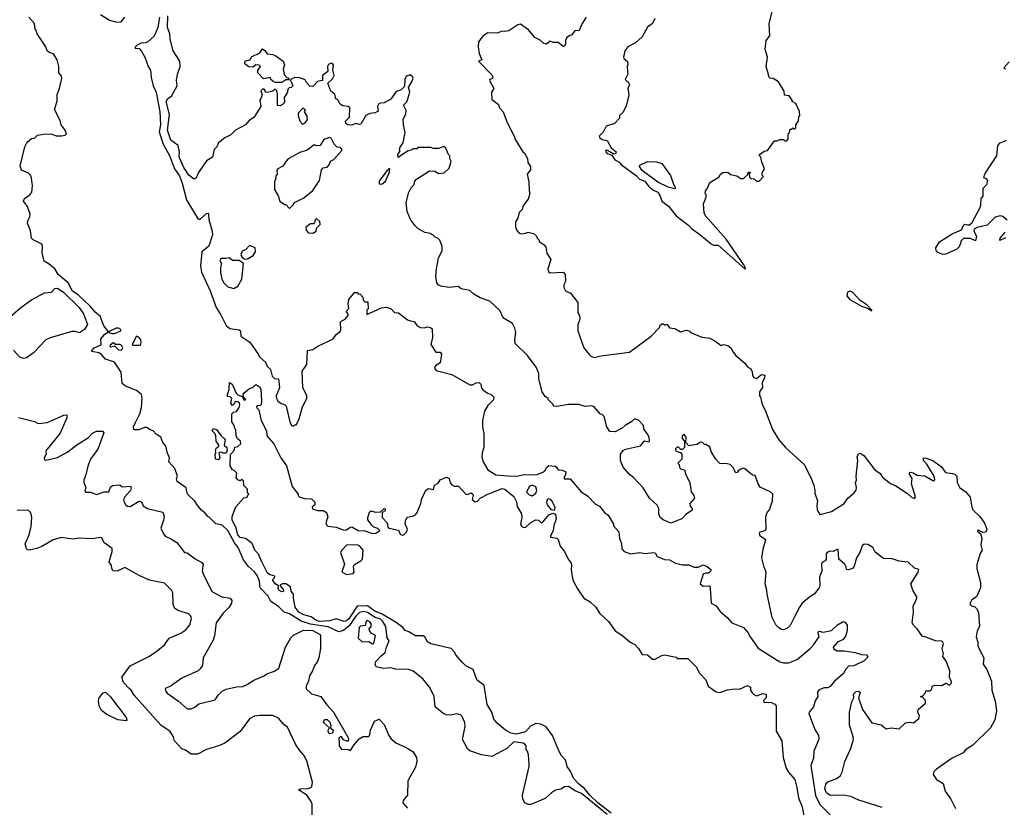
# Model space of a CAD drawing. Extents: x 2239805 to 2396427, y 665731 to 772158.
# Tile 147 of 256: x 2298494 to 2306087, y 726951 to 733025. Entities that reach past the tile are written whole.
import ezdxf

# ---------------------------------------------------------------- set-up
doc = ezdxf.new("R2010")
doc.units = 0

msp = doc.modelspace()

# ---------------------------------------------------------------- linework, layer by layer
at = {"layer": '0CON05XD'}
for points in [[(2303025.2, 726895), (2302825, 727056.9), (2302777.5, 727077.5), (2302725, 727111.4), (2302695, 727110), (2302667.7, 727092.3), (2302625, 727083.8), (2302595.8, 727064.2), (2302545, 727020), (2302436.4, 726973.6), (2302415, 726972.5), (2302390, 726985), (2302372.5, 727015), (2302370, 727045), (2302423.3, 727265), (2302423.3, 727285), (2302417.5, 727355), (2302410, 727385), (2302400, 727395), (2302400, 727425), (2302389.3, 727439.3), (2302375, 727446.7), (2302305, 727455.7), (2302250, 727405), (2302135, 727343.3), (2302055, 727356.2), (2301965, 727386.7), (2301949.3, 727399.3), (2301908.8, 727475), (2301930, 727575), (2301925.8, 727605.8), (2301905, 727652.5), (2301893.6, 727663.6), (2301865, 727672.5), (2301815, 727662.5), (2301783.6, 727663.6), (2301756.4, 727676.4), (2301696.7, 727726.7), (2301690, 727805), (2301655.8, 727875), (2301603.2, 727943.2), (2301528.3, 728001.7), (2301495, 728013.8), (2301395, 728016.2), (2301355, 728026), (2301298.3, 728021.7), (2301242.5, 728035), (2301233.8, 728055), (2301241.2, 728075), (2301280.7, 728119.3), (2301313.1, 728145), (2301321.1, 728185), (2301343.8, 728233.8), (2301327.3, 728257.3), (2301316.9, 728345), (2301293.9, 728385), (2301275, 728403.1), (2301235, 728414.2), (2301175, 728453.6), (2301145, 728462.3), (2301115, 728453.2), (2301085, 728425.7), (2301035, 728351.6), (2300992, 728315), (2300955, 728303.8), (2300872.8, 728342.8), (2300735, 728364.1), (2300665, 728387), (2300575, 728442), (2300534.4, 728455), (2300490.3, 728500.3), (2300429.6, 728539.6), (2300409.4, 728579.4), (2300348.2, 728645), (2300342.3, 728695), (2300325, 728738.6), (2300305, 728767.8), (2300258.5, 728808.5), (2300220.3, 728860.3), (2300177.5, 728955), (2300149.9, 728989.9), (2300097.8, 729085), (2300055, 729126.2), (2300006.4, 729136.4), (2299955, 729190), (2299943.6, 729193.6), (2299925, 729220), (2299895, 729242.5), (2299866.1, 729276.1), (2299845, 729313.3), (2299787, 729367), (2299777.5, 729415), (2299707.5, 729465), (2299703.8, 729485), (2299710, 729505), (2299690, 729565), (2299643.3, 729615), (2299650, 729645), (2299632.7, 729682.7), (2299620, 729735), (2299598, 729765), (2299583.3, 729805), (2299545, 729827.5), (2299523.3, 729853.3), (2299495, 729863.8), (2299475, 729880), (2299455, 729881.2), (2299413, 729863), (2299375, 729863.3), (2299372, 729885), (2299385, 729912.5), (2299420, 729985), (2299432.5, 730035), (2299438.8, 730105), (2299433.3, 730135), (2299395, 730166.7), (2299308.3, 730198.3), (2299285, 730220), (2299276.4, 730306.4), (2299223.9, 730383.9), (2299155, 730407.5), (2299125, 730442.5), (2299105, 730456.2), (2299050, 730465), (2299050, 730475), (2299068, 730495), (2299122.3, 730517.7), (2299120.6, 730565), (2299151, 730599), (2299175, 730614.4), (2299205, 730603.8), (2299225, 730604.4), (2299273.3, 730625), (2299274, 730635), (2299256.7, 730645), (2299237.5, 730645), (2299177.5, 730617.5), (2299143, 730663), (2299115, 730738.9), (2299075, 730769.2), (2299036.2, 730816.2), (2298945, 730904.3), (2298901.8, 730931.8), (2298866.7, 730996.7), (2298789.3, 731059.3), (2298763.6, 731103.6), (2298720.7, 731140.7), (2298683.3, 731163.3), (2298668, 731228), (2298670, 731275), (2298664.5, 731294.5), (2298596.5, 731326.5), (2298585, 731341.2), (2298577, 731397), (2298552.9, 731455), (2298555.8, 731475), (2298572.9, 731505), (2298574.3, 731525), (2298554.5, 731584.5), (2298524.2, 731625), (2298530.6, 731645), (2298572.7, 731675), (2298586.2, 731695), (2298591.2, 731745), (2298584.7, 731804.7), (2298575.9, 731825.9), (2298560.7, 731840.7), (2298507.5, 731865), (2298497.5, 731895), (2298533.3, 732045), (2298550.7, 732079.3), (2298585, 732110), (2298608.3, 732111.7), (2298630, 732135), (2298677, 732143), (2298735.9, 732145.9), (2298775, 732130), (2298815, 732128.8), (2298845, 732134), (2298854, 732145), (2298845, 732173.3), (2298812.9, 732215), (2298806.7, 732246.7), (2298761.7, 732331.7), (2298783, 732397), (2298781.7, 732448.3), (2298800, 732495), (2298818.8, 732575), (2298813.6, 732593.6), (2298796.7, 732615), (2298796.2, 732665), (2298783.3, 732715), (2298755, 732762.5), (2298725, 732768.8), (2298706.7, 732785), (2298696.2, 732815), (2298627.5, 732915), (2298621.7, 732941.7), (2298613, 732953), (2298606.7, 732995), (2298564.4, 733044.4)], [(2299115.6, 733065), (2299185, 733021.4), (2299243.9, 733006.1), (2299275, 733008.8), (2299304, 733045)], [(2299570.7, 733045), (2299559.2, 732965), (2299531.3, 732898.7), (2299481.1, 732855), (2299465, 732847.6), (2299431.2, 732845), (2299393.8, 732825), (2299381.2, 732811.2), (2299384.2, 732804.2), (2299415, 732804), (2299433, 732783), (2299458.2, 732735), (2299483.4, 732663.4), (2299501.8, 732635), (2299508.2, 732578.2), (2299524, 732515), (2299545.2, 732465), (2299575.2, 732315), (2299578.3, 732215), (2299570.2, 732160.2), (2299598.8, 732065), (2299648.6, 731978.6), (2299688.2, 731875), (2299725, 731821.4), (2299747.2, 731765), (2299778.7, 731635), (2299865, 731493.3), (2299875, 731486.2), (2299885, 731488), (2299935, 731530), (2299945, 731532.5), (2299950, 731525), (2299951.2, 731485), (2299979.2, 731395), (2299979.4, 731365), (2299951.7, 731278.3), (2299898.6, 731235), (2299887.1, 731125), (2299895, 731078), (2299963.4, 730935), (2300007.8, 730805), (2300046.2, 730745), (2300085, 730666.2), (2300115, 730643.8), (2300185, 730633.3), (2300195.9, 730625.9), (2300200, 730585), (2300268.5, 730538.5), (2300333.8, 730445)], [(2301398, 732472), (2301355, 732412.5), (2301305, 732383.3), (2301275, 732382.5), (2301263.6, 732376.4), (2301253.6, 732356.4), (2301257.5, 732325), (2301253, 732317), (2301235, 732307.5), (2301195, 732302.5), (2301162.5, 732285), (2301125, 732220), (2301115, 732216.2), (2301085, 732224), (2301055, 732211.2), (2301024.2, 732214.2), (2301008.8, 732225), (2301006.4, 732243.6), (2301036.4, 732273.6), (2301040, 732345), (2301026.4, 732356.4), (2300985, 732360), (2300965, 732372.5), (2300946.4, 732406.4), (2300932.5, 732415), (2300925, 732450), (2300893, 732473), (2300870, 732535), (2300905, 732570), (2300917.5, 732595), (2300907.5, 732635), (2300913.3, 732675), (2300906.4, 732686.4), (2300895, 732690), (2300875, 732678.8), (2300868, 732665), (2300870, 732625), (2300830, 732595), (2300830, 732555), (2300791.2, 732548.8), (2300755, 732510), (2300731.7, 732511.7), (2300705, 732540), (2300695, 732560), (2300655, 732577.5), (2300615, 732580), (2300591.7, 732568.3), (2300580, 732555), (2300588.3, 732548.3), (2300600, 732515), (2300588.3, 732501.7), (2300571.7, 732498.3), (2300561.7, 732488.3), (2300560, 732465), (2300532.5, 732425), (2300537, 732393), (2300527.5, 732375), (2300505, 732360), (2300483, 732363), (2300483, 732453), (2300477, 732477), (2300465, 732490), (2300447, 732473), (2300405, 732462.5), (2300390, 732465), (2300390, 732475), (2300378.3, 732488.3), (2300365, 732490), (2300353.6, 732476.4), (2300363.3, 732445), (2300353, 732417), (2300346.7, 732405), (2300352.5, 732355), (2300299.5, 732270.5), (2300263, 732247), (2300235, 732213.3), (2300158, 732172), (2300123, 732137), (2300076.4, 732113.6), (2300027.5, 732075), (2300013.3, 732045), (2299993.8, 732025), (2299980, 731965), (2299935, 731936.7), (2299873, 731847), (2299853.3, 731805), (2299845, 731796.7), (2299835, 731798.8), (2299799.2, 731825), (2299760, 731885), (2299724.4, 731965), (2299725.7, 732005.7), (2299715.9, 732055.9), (2299660, 732095), (2299633.2, 732173.2), (2299650, 732295), (2299622.9, 732395), (2299635, 732416.7), (2299664.1, 732435.9), (2299707.5, 732515), (2299703.8, 732555), (2299710, 732605), (2299730, 732665), (2299727.5, 732705), (2299677.5, 732785), (2299653.3, 732875), (2299651.2, 732915), (2299634.2, 732964.2), (2299635.5, 733055)], [(2302863.3, 733045), (2302832.5, 732995), (2302808.3, 732941.7), (2302775, 732940), (2302750, 732905), (2302735, 732902.5), (2302710, 732885), (2302702.5, 732865), (2302702.5, 732835), (2302691.7, 732818.3), (2302685, 732817.5), (2302645, 732850), (2302608.3, 732848.3), (2302585, 732860), (2302555, 732836.7), (2302535, 732841.2), (2302508.3, 732868.3), (2302465, 732887.5), (2302417.7, 732947.7), (2302355, 732990), (2302333.9, 732986.1), (2302265, 732940), (2302235, 732933.3), (2302213.9, 732936.1), (2302175, 732920), (2302105, 732922.5), (2302065, 732897.5), (2302032.5, 732855), (2302030, 732815), (2302036.2, 732765), (2302057.5, 732715), (2302032.5, 732705), (2302135, 732600), (2302143.3, 732585), (2302139.3, 732570.7), (2302120, 732565), (2302117.5, 732555), (2302150, 732495), (2302133.3, 732465), (2302135, 732410), (2302185, 732370), (2302192.5, 732345), (2302222.5, 732315), (2302247.5, 732245), (2302312.5, 732115), (2302312.5, 732105), (2302372.5, 732005), (2302386.4, 731996.4), (2302410, 731955), (2302412.5, 731925), (2302431.7, 731891.7), (2302431.7, 731868.3), (2302407.5, 731835), (2302420, 731775), (2302422.5, 731705), (2302427, 731687), (2302415, 731640), (2302373.9, 731586.1), (2302370, 731565), (2302345, 731537.5), (2302336.4, 731493.6), (2302317.5, 731465), (2302318.3, 731428.3), (2302328.3, 731398.3), (2302345, 731377.5), (2302363.6, 731373.6), (2302395, 731377.5), (2302415, 731387.5), (2302457, 731377), (2302480, 731355), (2302485, 731340), (2302500, 731325), (2302500, 731315), (2302539.3, 731289.3), (2302551.7, 731271.7), (2302557.5, 731225), (2302590, 731175), (2302567.5, 731105), (2302570.7, 731080.7), (2302585, 731072.5), (2302685, 731077.5), (2302700.7, 731060.7), (2302703.3, 731005), (2302690.7, 730979.3), (2302690.7, 730960.7), (2302702.5, 730935), (2302740, 730915), (2302797.5, 730845), (2302797.5, 730765), (2302810, 730745), (2302812.5, 730715), (2302797, 730673), (2302796.7, 730625), (2302843.3, 730495), (2302885, 730442.5), (2302899.3, 730429.3), (2302925, 730420), (2302976.4, 730433.6), (2303195, 730460), (2303362.5, 730585), (2303430, 730655), (2303431.7, 730668.3), (2303445, 730680)], [(2303391.2, 733035), (2303373.3, 732995), (2303335, 732967.5), (2303295, 732892.5), (2303243.6, 732846.4), (2303183.9, 732816.1), (2303160, 732785), (2303150, 732735), (2303152.5, 732725), (2303181.7, 732701.7), (2303183, 732677), (2303177.5, 732665), (2303181.7, 732628.3), (2303182.5, 732605), (2303162.5, 732565), (2303175, 732550), (2303186.4, 732546.4), (2303196.7, 732525), (2303182.5, 732495), (2303190, 732445), (2303171.7, 732358.3), (2303145, 732310), (2303120, 732285), (2303120, 732265), (2303080, 732225), (2303017.3, 732202.7), (2302993, 732157), (2302963, 732127), (2302967.5, 732115), (2302985, 732101.2), (2303025, 732093.3), (2303055, 732037.5), (2303092.5, 732005), (2303088.3, 731991.7), (2303075, 731987.5), (2303026.4, 732016.4), (2303010, 732015), (2303012.5, 732005), (2303025, 731993.3), (2303060, 731980), (2303083.3, 731945), (2303116, 731926), (2303133.3, 731905), (2303250.3, 731820.3), (2303274.4, 731794.4), (2303315, 731780.8), (2303342.1, 731742.1), (2303381.2, 731711.2), (2303413.8, 731695), (2303433.8, 731665), (2303446.7, 731625), (2303497.3, 731587.3), (2303555, 731512.5), (2303655, 731438.8), (2303674, 731414), (2303739.2, 731369.2), (2303825, 731297.5), (2303845, 731287.5), (2303880, 731285), (2304085, 731102.5)], [(2304085, 731102.5), (2304090, 731105), (2304088.8, 731115), (2304078.8, 731135), (2303941.3, 731331.3), (2303780, 731515), (2303772.5, 731535), (2303767.5, 731605), (2303787, 731657), (2303787, 731677), (2303780, 731685), (2303782.5, 731705), (2303795, 731720), (2303815, 731770), (2303886.7, 731813.3), (2303895, 731830), (2303915, 731847.5), (2303955, 731850), (2303975, 731830), (2304025, 731820), (2304055, 731800), (2304075, 731800), (2304108.3, 731831.7), (2304111.7, 731848.3), (2304125, 731850), (2304130, 731845), (2304120, 731835), (2304121.7, 731811.7), (2304135, 731800), (2304158.3, 731798.3), (2304175, 731780), (2304195, 731780), (2304230, 731815), (2304220, 731825), (2304220, 731845), (2304237.5, 731875), (2304213, 731933), (2304210, 731965), (2304200, 731975), (2304200, 731985), (2304235, 732010), (2304260, 732015), (2304315, 732090), (2304335, 732090), (2304355, 732100), (2304385, 732100), (2304395, 732090), (2304408.3, 732091.7), (2304420, 732105), (2304420, 732145), (2304430, 732155), (2304435, 732180), (2304448.3, 732181.7), (2304455, 732190), (2304465, 732180), (2304478.3, 732191.7), (2304480, 732215), (2304500, 732245), (2304503, 732277), (2304510, 732285), (2304507, 732317), (2304478.3, 732378.3), (2304450, 732395), (2304450, 732405), (2304428.3, 732438.3), (2304391.7, 732441.7), (2304390, 732475), (2304346.4, 732546.4), (2304305, 732572.5), (2304280, 732575), (2304270, 732585), (2304268.3, 732601.7), (2304250, 732665), (2304260, 732735), (2304242.5, 732795), (2304250, 732865), (2304278.3, 732901.7), (2304273.8, 732995), (2304300, 733095)], [(2300515, 732540), (2300465, 732540), (2300445, 732550), (2300430, 732565), (2300425, 732580), (2300375, 732570), (2300330, 732615), (2300330, 732635), (2300350, 732665), (2300340, 732675), (2300315, 732677.5), (2300291.7, 732658.3), (2300260.7, 732660.7), (2300230, 732685), (2300231.7, 732708.3), (2300270, 732715), (2300281.7, 732738.3), (2300345, 732770), (2300365, 732800), (2300385, 732787.5), (2300401.2, 732761.2), (2300445, 732756.7), (2300470, 732745), (2300526.1, 732706.1), (2300536, 732675), (2300526.7, 732645), (2300533, 732603), (2300555, 732580), (2300570, 732575), (2300568.3, 732561.7), (2300545, 732560), (2300515, 732540)], [(2306095, 732642.9), (2306082, 732655), (2306125, 732700)], [(2305145, 726950), (2304965, 727005.8), (2304904.2, 727034.2), (2304845, 727045.8), (2304745, 727042), (2304715, 727064), (2304701.4, 727095), (2304709.5, 727130.5), (2304725, 727146.7), (2304796.1, 727173.9), (2304823, 727197), (2304837, 727223), (2304857.5, 727305), (2304899.5, 727400.5), (2304920, 727465), (2304923.3, 727485), (2304916.7, 727513.3), (2304893.9, 727583.9), (2304893.8, 727685), (2304911.2, 727765), (2304927.5, 727795), (2304924, 727825), (2304943.3, 727845), (2304965, 727846), (2304975.9, 727835.9), (2304962.5, 727795), (2304993.3, 727705), (2305065, 727602.5), (2305137, 727587), (2305175, 727557.5), (2305215, 727563.3), (2305275, 727557.5), (2305325, 727603.3), (2305355, 727607.5), (2305387, 727603), (2305427.5, 727635), (2305432.5, 727655), (2305420, 727685), (2305423.3, 727705), (2305480, 727755), (2305480, 727775), (2305458.3, 727798.3), (2305440, 727805), (2305458.3, 727811.7), (2305480, 727835), (2305481.7, 727848.3), (2305515, 727850), (2305525, 727860), (2305532.5, 727885), (2305547.7, 727892.3), (2305605, 727890.8), (2305635, 727907.5), (2305665, 727893.8), (2305676.7, 727905), (2305679.3, 727919.3), (2305663.3, 727955), (2305667.5, 728005), (2305638.3, 728078.3), (2305612.5, 728115), (2305618.8, 728135), (2305607.5, 728175), (2305616.7, 728215), (2305612.5, 728225), (2305605, 728232.5), (2305555, 728235.7), (2305475, 728266.7), (2305455, 728267.5), (2305415, 728327.5), (2305386.7, 728355), (2305376.7, 728375), (2305386.2, 728455), (2305383.9, 728506.1), (2305410, 728555), (2305412.5, 728575), (2305380, 728625), (2305366.7, 728675), (2305423.3, 728765), (2305427.5, 728785), (2305395, 728796.7), (2305345, 728842), (2305275, 728850), (2305223, 728867), (2305155, 728870), (2305090, 728920), (2305072.5, 728955), (2305035, 728977.5), (2305005, 728980), (2304991.7, 728968.3), (2304973.3, 728915), (2304946.2, 728875), (2304928.3, 728811.7), (2304915, 728792.5), (2304885, 728782.5), (2304870, 728785), (2304867.5, 728805), (2304856.1, 728826.1), (2304810, 728865), (2304805, 728940), (2304795, 728940), (2304767, 728923), (2304745, 728926.2), (2304722.3, 728917.7), (2304713.8, 728905), (2304713.3, 728865), (2304705, 728852.5), (2304682, 728838), (2304676.7, 728825), (2304680, 728775), (2304662, 728725), (2304663.8, 728665), (2304658.8, 728645), (2304620, 728595), (2304585.9, 728574.1), (2304528.8, 728525), (2304506.2, 728495), (2304469.2, 728420.8), (2304435.8, 728354.2), (2304410.7, 728329.3), (2304385, 728320), (2304365, 728323.3), (2304345, 728336.7), (2304325, 728357.5), (2304297.5, 728415), (2304256.7, 728595), (2304256.1, 728626.1), (2304243.3, 728675), (2304250, 728765), (2304233.6, 728803.6), (2304216.7, 728875), (2304228.8, 728955), (2304247.5, 729015), (2304205, 729043.3), (2304199.2, 729065), (2304205, 729076.2), (2304243.6, 729086.4), (2304250, 729095), (2304248.8, 729195), (2304258.8, 729225), (2304276, 729245), (2304299.2, 729315), (2304302.5, 729365), (2304285, 729382.5), (2304205, 729421.2), (2304188.8, 729445), (2304165, 729510), (2304145, 729513.3), (2304085, 729562.5), (2304075, 729566.7), (2304055, 729560), (2304033.6, 729546.4), (2304026.4, 729533.6), (2304015, 729530), (2303992.5, 729575), (2303973.6, 729593.6), (2303950.7, 729600.7), (2303892.7, 729602.7), (2303859.5, 729639.5), (2303826.7, 729695), (2303815, 729730), (2303785, 729750), (2303775, 729750), (2303760, 729765), (2303745, 729767.5), (2303715, 729750), (2303655, 729740), (2303630, 729765), (2303632.5, 729805), (2303615, 729827.5), (2303602.5, 729815), (2303602.5, 729795), (2303620, 729775), (2303620, 729725), (2303605, 729710), (2303591.7, 729711.7), (2303575, 729727.5), (2303565, 729727.5), (2303550, 729715), (2303550, 729705), (2303560, 729695), (2303588.3, 729688.3), (2303600, 729675), (2303600, 729635), (2303570, 729605), (2303580, 729595), (2303581.7, 729571.7), (2303595, 729560), (2303620, 729555), (2303630, 729515), (2303662.5, 729455), (2303672.5, 729385), (2303692.5, 729355), (2303697.5, 729335), (2303662.5, 729295), (2303663, 729273), (2303680, 729255), (2303678.3, 729241.7), (2303630.7, 729209.3), (2303600, 729175), (2303515, 729143.3), (2303455, 729167.5), (2303432.5, 729185), (2303422.5, 729215), (2303422, 729255), (2303410.5, 729280.5), (2303350, 729335), (2303302.5, 729415), (2303225, 729497.5), (2303195, 729517.5), (2303146.7, 729575), (2303127.5, 729625), (2303126.7, 729645), (2303127.5, 729675), (2303147, 729703), (2303165, 729712.5), (2303281.7, 729738.3), (2303313, 729777), (2303345, 729770), (2303350, 729775), (2303347.5, 729805), (2303332.5, 729835), (2303306.7, 729866.7), (2303303.3, 729895), (2303265, 729937.5), (2303235, 729946.7), (2303215, 729927.5), (2303163.6, 729896.4), (2303140, 729875), (2303085, 729847.5), (2303045, 729850), (2303022.5, 729885), (2303000, 729965), (2302985, 729980), (2302970, 729985), (2302925, 730040), (2302907, 730047), (2302855, 730043.3), (2302805, 730057.5), (2302725, 730057.5), (2302635, 730042.5), (2302610, 730045), (2302610, 730055), (2302570, 730095), (2302570, 730105), (2302545, 730120), (2302522.5, 730155), (2302496.7, 730255), (2302496.2, 730296.2), (2302476.7, 730345), (2302410, 730435), (2302315, 730527.5), (2302312, 730555), (2302320, 730615), (2302312.5, 730645), (2302293, 730683), (2302230.7, 730720.7), (2302217.5, 730735), (2302199.3, 730779.3), (2302120, 730855), (2302045, 730880), (2301995, 730907.5), (2301965, 730937.5), (2301898.3, 730948.3), (2301875, 730967.5), (2301805, 730960), (2301740.7, 730970.7), (2301720.7, 730980.7), (2301710, 730995), (2301702.5, 731045), (2301707, 731103), (2301723.3, 731185), (2301752.5, 731245), (2301752.5, 731275), (2301732.5, 731325), (2301719.3, 731339.3), (2301700, 731345), (2301683, 731363), (2301660, 731375), (2301617.5, 731385), (2301563.9, 731413.9), (2301545, 731432.5), (2301507.5, 731485), (2301482.5, 731545), (2301473.8, 731615), (2301494.2, 731695.8), (2301508.8, 731725), (2301535, 731753.3), (2301540.5, 731779.5), (2301552.5, 731795), (2301655, 731860), (2301695, 731857.5), (2301725, 731840), (2301767, 731843), (2301805, 731880), (2301820, 731935), (2301810, 731955), (2301810, 731975), (2301800, 731985), (2301780, 732035), (2301765, 732047.5), (2301725, 732032.5), (2301685, 732032.5), (2301665, 732040), (2301565, 732040), (2301555, 732030), (2301525, 732030), (2301518.3, 732021.7), (2301485, 732010), (2301411.7, 731961.7), (2301410, 731985), (2301427, 732013), (2301422.5, 732025), (2301428.3, 732041.7), (2301450, 732075), (2301467.5, 732155), (2301452.5, 732215), (2301450, 732255), (2301472.2, 732297.8), (2301474.3, 732324.3), (2301452.5, 732365), (2301478.3, 732391.7), (2301487.5, 732415), (2301501.2, 732465), (2301492.5, 732505), (2301518, 732545), (2301526.7, 732575), (2301523.3, 732585), (2301505, 732598.8), (2301475, 732590), (2301462.5, 732565), (2301460.7, 732509.3), (2301435, 732483.3), (2301398, 732472)], [(2300675, 732220), (2300695, 732230), (2300712.5, 732255), (2300711.7, 732281.7), (2300690, 732315), (2300697, 732327), (2300685, 732340), (2300675, 732340), (2300640, 732305), (2300640, 732285), (2300653, 732243), (2300675, 732220)], [(2300575, 731570), (2300603, 731597), (2300613.6, 731616.4), (2300685, 731652.5), (2300755, 731707.5), (2300806.7, 731785), (2300821.7, 731868.3), (2300835, 731882.5), (2300865, 731887.5), (2300880, 731905), (2300890, 731935), (2300915, 731947.5), (2300977.5, 732015), (2300977, 732027), (2300965, 732040), (2300943, 732043), (2300920, 732065), (2300895, 732112.5), (2300883.6, 732116.4), (2300838.3, 732101.7), (2300810, 732055), (2300785, 732052.5), (2300765, 732060), (2300710.7, 732019.3), (2300655, 732002), (2300565, 731951.2), (2300547.5, 731935), (2300522.5, 731895), (2300483.3, 731875), (2300477.5, 731865), (2300480, 731835), (2300468.3, 731821.7), (2300466.1, 731793.9), (2300457.5, 731775), (2300457.5, 731715), (2300487, 731667), (2300500, 731625), (2300535, 731600), (2300545, 731600), (2300575, 731570)], [(2306109.3, 731479.3), (2306075, 731507.5), (2306055, 731512.5), (2306015, 731502.5), (2305955, 731440), (2305878.3, 731421.7), (2305855, 731410), (2305852.5, 731395), (2305872.5, 731355), (2305865, 731320), (2305826.4, 731336.4), (2305773, 731337), (2305751.7, 731318.3), (2305750, 731295), (2305740, 731285), (2305740, 731275), (2305720, 731255), (2305635, 731216.7), (2305613.3, 731213.3), (2305575, 731230), (2305560, 731245), (2305557.5, 731265), (2305587, 731313), (2305685, 731372.5), (2305756.7, 731403.3), (2305770, 731435), (2305783, 731447), (2305803, 731443), (2305817, 731443), (2305838.3, 731461.7), (2305898.8, 731571.2), (2305905.9, 731594.1), (2305907.5, 731645), (2305922.5, 731665), (2305922.5, 731725), (2305952.5, 731755), (2305960, 731785), (2305948.3, 731798.3), (2305930, 731805), (2305933.3, 731825), (2305941.2, 731845), (2306028.8, 731975), (2306037.5, 732055), (2306054.2, 732075.8), (2306105, 732096.7)], [(2303545, 731720), (2303495, 731732.9), (2303415, 731773.1), (2303293, 731863), (2303274.1, 731894.1), (2303276.4, 731903.6), (2303335, 731931.2), (2303405, 731928.8), (2303446.1, 731916.1), (2303513.6, 731823.6), (2303538.3, 731748.3), (2303547, 731737), (2303550, 731725), (2303545, 731720)], [(2301285, 731757.5), (2301295, 731762.5), (2301315, 731780), (2301345, 731850), (2301347.5, 731877.5), (2301325, 731860), (2301265, 731780), (2301265, 731760), (2301285, 731757.5)], [(2300755, 731380), (2300780, 731395), (2300781.7, 731418.3), (2300810, 731445), (2300808.3, 731468.3), (2300785, 731490), (2300771.7, 731478.3), (2300768.3, 731461.7), (2300758.3, 731451.7), (2300735, 731450), (2300700, 731425), (2300701.7, 731401.7), (2300721.7, 731381.7), (2300755, 731380)], [(2306095, 731342.5), (2306052.5, 731322.5), (2306055, 731340), (2306093.6, 731386.4)], [(2300245, 731177.5), (2300255, 731182.5), (2300295, 731207.5), (2300312.5, 731235), (2300310, 731265), (2300265, 731282.5), (2300238.3, 731251.7), (2300210.5, 731239.5), (2300200, 731215), (2300206.4, 731196.4), (2300225, 731180), (2300245, 731177.5)], [(2300145, 730952.5), (2300175, 730970), (2300206.7, 731025), (2300220, 731145), (2300187, 731167), (2300135, 731167.5), (2300109.3, 731189.3), (2300085, 731182.5), (2300045, 731183.3), (2300037, 731167), (2300050, 731145), (2300042.5, 731115), (2300042.5, 731075), (2300052.5, 731025), (2300067, 730997), (2300100, 730965), (2300145, 730952.5)], [(2298385, 730702.5), (2298501.2, 730805), (2298585, 730865.7), (2298685, 730918.8), (2298740, 730925), (2298765, 730953.3), (2298784.5, 730955.5), (2298835, 730922.3), (2298951.1, 730805), (2298985, 730756), (2299016.7, 730673.3), (2298993.9, 730636.1), (2298955, 730611.2), (2298920.7, 730620.7), (2298895, 730620), (2298727.7, 730572.3), (2298695, 730557.5), (2298600, 730455), (2298545, 730417.5), (2298525, 730412.5), (2298495, 730422.5), (2298446.4, 730476.4)], [(2300333.8, 730445), (2300345, 730422.5), (2300390, 730385), (2300400, 730355), (2300427, 730327), (2300440, 730275), (2300458.3, 730258.3), (2300490, 730255), (2300496.7, 730185), (2300472.5, 730125), (2300473, 730103), (2300483.6, 730083.6), (2300510, 730065), (2300535, 730057.5), (2300547.5, 730045), (2300577.5, 729925), (2300590, 729895), (2300605, 729890), (2300615, 729900), (2300625, 729900), (2300645, 729940), (2300675, 730040), (2300707.5, 730105), (2300707, 730127), (2300677.5, 730185), (2300672.5, 730315), (2300706.7, 730365), (2300712.5, 730475), (2300755, 730482.5), (2300793, 730507), (2300885, 730550), (2300910, 730565), (2300933.6, 730596.4), (2300965, 730620), (2300970, 730635), (2300968.3, 730691.7), (2300977, 730703), (2301002.5, 730715), (2301027.5, 730745), (2301027, 730757), (2301012.5, 730775), (2301031.7, 730798.3), (2301027.5, 730835), (2301033, 730867), (2301075, 730920), (2301095, 730920), (2301105, 730910), (2301118.3, 730908.3), (2301140, 730885), (2301141.7, 730861.7), (2301155, 730850), (2301178.3, 730848.3), (2301180, 730795), (2301170, 730785), (2301171.7, 730751.7), (2301285, 730802.5), (2301323, 730807), (2301357.5, 730795), (2301385, 730767.5), (2301415, 730763.3), (2301485, 730710), (2301507, 730703), (2301535, 730697.5), (2301560, 730665), (2301585, 730652.5), (2301615, 730650), (2301635, 730656.7), (2301661.7, 730651.7), (2301675, 730640), (2301676.2, 730575), (2301665, 730520), (2301701.7, 730461.7), (2301735, 730460), (2301747.5, 730445), (2301735, 730380), (2301700, 730355), (2301693, 730337), (2301705, 730320), (2301825, 730290), (2301965, 730210), (2301985, 730209.2), (2302015, 730225.7), (2302037.5, 730227.5), (2302050, 730215), (2302053.9, 730183.9), (2302068.3, 730168.3), (2302103.9, 730143.9), (2302130, 730135), (2302150, 730115), (2302147, 730093), (2302105, 730050), (2302077.5, 730005), (2302063.3, 729935), (2302063.3, 729885), (2302073.3, 729835), (2302072, 729725), (2302059.2, 729685), (2302057.7, 729652.3), (2302068, 729615), (2302105, 729553.3), (2302165, 729516.2), (2302255, 729507.5), (2302325, 729505.6), (2302385, 729517.1), (2302450, 729515), (2302485, 729518.6), (2302526.7, 729535), (2302543.1, 729546.9), (2302558, 729575), (2302575, 729588), (2302622, 729582), (2302633.8, 729573.8), (2302645, 729552.5), (2302675, 729552), (2302702, 729542), (2302706.1, 729523.9), (2302692.5, 729495), (2302693.6, 729483.6), (2302737.5, 729485), (2302824.1, 729384.1), (2302873, 729353), (2302935, 729290), (2302965, 729272.5), (2303003.6, 729223.6), (2303032.5, 729205), (2303072.5, 729135), (2303073, 729123), (2303113.3, 729075), (2303119.2, 729025), (2303135.8, 728985), (2303138, 728945), (2303155, 728923.8), (2303205, 728906.2), (2303275, 728917.5), (2303315, 728907.5), (2303385, 728916.2), (2303395, 728912.5), (2303410, 728885), (2303465, 728862), (2303505, 728860), (2303550, 728835), (2303602.3, 728822.3), (2303655, 728820), (2303696, 728804), (2303726.4, 728803.6), (2303765, 728820), (2303795, 728807.5), (2303822.5, 728785), (2303823.8, 728775), (2303805, 728756), (2303782.3, 728757.7), (2303765, 728750), (2303742.5, 728675), (2303765, 728657.5), (2303815, 728660), (2303821.4, 728605), (2303826.7, 728526.7), (2303865, 728504), (2303895, 728461.2), (2303950, 728415), (2303985, 728373.3), (2304075, 728337.5), (2304108.8, 728298.8), (2304126.2, 728265), (2304188.3, 728178.3), (2304355, 728074), (2304385, 728064.2), (2304426.1, 728066.1), (2304488.3, 728091.7), (2304588.8, 728175), (2304615, 728204), (2304660, 728265), (2304651.2, 728295), (2304655, 728306.2), (2304665, 728310), (2304685, 728302.5), (2304703.8, 728303.8), (2304754.3, 728315.7), (2304801.1, 728358.9), (2304845, 728384.2), (2304860, 728380), (2304874.3, 728355), (2304876, 728315), (2304865.8, 728275), (2304843.8, 728245), (2304800, 728225), (2304767.5, 728185), (2304770, 728175), (2304795, 728157.5), (2304852.1, 728157.9), (2304935.5, 728145.5), (2304985, 728128.8), (2305025, 728126.2), (2305033.3, 728115), (2305030, 728105), (2305005, 728081.2), (2304925, 728042), (2304885, 728040), (2304863.9, 728016.1), (2304845, 727980), (2304776.1, 727923.9), (2304745, 727883.3), (2304725, 727873.3), (2304695, 727873.3), (2304657.5, 727855), (2304647, 727843), (2304648.8, 727805), (2304628.9, 727771.1), (2304614.3, 727725), (2304582, 727685), (2304580, 727675), (2304625, 727552.5), (2304653.3, 727505), (2304656.2, 727485), (2304655, 727470), (2304618.8, 727385), (2304615, 727330), (2304595.7, 727274.3), (2304631.3, 727041.3), (2304665, 726972.5), (2304745, 726893.3)], [(2305065, 730780), (2305066.2, 730785), (2305025.6, 730825), (2304972.6, 730862.6), (2304915, 730924.6), (2304895, 730932.3), (2304877.1, 730922.9), (2304872.5, 730895), (2304895, 730868.5), (2304985, 730816.5), (2305030.5, 730800.5), (2305065, 730780)], [(2303445, 730680), (2303455, 730680), (2303465, 730670), (2303485, 730677.5), (2303505, 730650), (2303545, 730643.3), (2303588.3, 730618.3), (2303635, 730630), (2303656.4, 730626.4), (2303675, 730610), (2303755, 730576.7), (2303815, 730568.8), (2303855, 730548.8), (2303903.6, 730513.6), (2303925, 730520), (2303955, 730513.3), (2303976.7, 730495), (2303995, 730460), (2304017.5, 730435), (2304085, 730377.5), (2304110, 730345), (2304130, 730335), (2304141.7, 730311.7), (2304143.8, 730285), (2304155, 730266.7), (2304175, 730258.8), (2304215, 730290), (2304240, 730285), (2304237, 730263), (2304218.8, 730225), (2304221.7, 730188.3), (2304200, 730155), (2304200, 730125), (2304207.5, 730115), (2304218.3, 730058.3), (2304243.3, 730015), (2304298, 729865), (2304346.7, 729785), (2304400, 729725), (2304543.8, 729595), (2304594.3, 729494.3), (2304617.5, 729435), (2304626.1, 729393.9), (2304626.7, 729375), (2304646.2, 729315), (2304640, 729275), (2304642.5, 729245), (2304665, 729210), (2304755, 729233.3), (2304852.5, 729295), (2304880, 729335), (2304926.3, 729373.7), (2304945, 729397.5), (2304947.3, 729417.3), (2304940, 729455), (2304947.5, 729475), (2304943.8, 729505), (2304956.7, 729625), (2304951.2, 729655), (2304962.3, 729677.7), (2304975, 729681.2), (2305003.3, 729665), (2305087.5, 729555), (2305130, 729525), (2305147, 729497), (2305209.3, 729449.3), (2305250.7, 729430.7), (2305340.7, 729370.7), (2305371.7, 729341.7), (2305395, 729332.5), (2305402.5, 729345), (2305371.2, 729445), (2305377, 729487), (2305353.3, 729525), (2305360, 729535), (2305385, 729530), (2305415, 729512.5), (2305475, 729506.7), (2305535, 729472.5), (2305545, 729470), (2305551.7, 729478.3), (2305546.2, 729505), (2305488.6, 729598.6), (2305464, 729625), (2305462.5, 729645), (2305485, 729643.8), (2305535, 729626.7), (2305599.3, 729579.3), (2305633.8, 729533.8), (2305686.7, 729526.7), (2305705, 729520), (2305720, 729505), (2305722.5, 729455), (2305743.3, 729415), (2305787.7, 729387.7), (2305822.3, 729342.3), (2305835.8, 729265), (2305845, 729246.2), (2305897.5, 729195), (2305933.6, 729143.6), (2305952.5, 729095), (2305945, 729072.5), (2305920.7, 729070.7), (2305885, 729087.5), (2305880, 729085), (2305882.5, 729075), (2305902.5, 729062.5), (2305913.3, 729025), (2305906.7, 728975), (2305916.2, 728935), (2305900.8, 728909.2), (2305873.6, 728823.6), (2305873.9, 728793.9), (2305903.3, 728685), (2305902.5, 728645), (2305872.5, 728575), (2305835, 728552.5), (2305824, 728525), (2305824, 728515), (2305833.3, 728505), (2305858.3, 728498.3), (2305873.3, 728485), (2305886.7, 728455), (2305895.8, 728345), (2305877.9, 728312.1), (2305869.2, 728265), (2305881.4, 728225), (2305883.4, 728193.4), (2305930, 728105), (2305924, 728056), (2305951.2, 728015), (2305988.8, 727925), (2305991.2, 727855), (2306015, 727770), (2306026, 727695), (2306013.3, 727625), (2305980, 727565), (2305845, 727430), (2305786.7, 727393.3), (2305768.3, 727371.7), (2305685, 727330), (2305562.5, 727245), (2305542.5, 727225), (2305537.5, 727205), (2305563.3, 727165), (2305616.2, 727135), (2305630, 727075), (2305674.1, 727014.1), (2305711.2, 726941.2)], [(2299275, 730477.4), (2299285, 730483.1), (2299289.2, 730495), (2299281.2, 730511.2), (2299265, 730519.4), (2299231.4, 730521.4), (2299215, 730533.3), (2299192.5, 730515), (2299188.8, 730505), (2299195, 730501.4), (2299225, 730511.2), (2299255, 730480.3), (2299275, 730477.4)], [(2299425, 730514.4), (2299430.4, 730535), (2299427.5, 730555), (2299415, 730573.8), (2299395, 730584), (2299360.3, 730520.3), (2299365, 730514.5), (2299425, 730514.4)], [(2303055.5, 726905.5), (2302950.8, 726985), (2302889.8, 727045), (2302847.7, 727097.7), (2302802.8, 727132.8), (2302764.6, 727175), (2302743.1, 727225), (2302715.5, 727265), (2302703.7, 727313.7), (2302675.7, 727345), (2302655, 727381.2), (2302601.4, 727505), (2302552.4, 727572.4), (2302513.2, 727593.2), (2302475, 727596.9), (2302433.4, 727576.6), (2302395, 727532.9), (2302325, 727516), (2302282.1, 727522.1), (2302240, 727545), (2302175, 727600.8), (2302150.7, 727630.7), (2302135.4, 727685.4), (2302099.2, 727745), (2302075, 727890), (2302020, 727935), (2301990, 728015), (2301935, 728042.5), (2301910, 728065), (2301855, 728130), (2301850, 728145), (2301820, 728175), (2301665, 728212), (2301638.6, 728228.6), (2301616.7, 728265), (2301605, 728273.8), (2301545, 728274), (2301495, 728303.8), (2301467.5, 728315), (2301448.1, 728338.1), (2301396.6, 728376.6), (2301290.1, 728440.1), (2301231.9, 728465), (2301175, 728506.2), (2301095, 728501.9), (2301032.5, 728405), (2301015, 728389.6), (2300995, 728383.1), (2300935, 728404.5), (2300885, 728388.9), (2300804.5, 728384.5), (2300778.1, 728395), (2300741.1, 728421.1), (2300685, 728435.7), (2300645, 728457.1), (2300618, 728495), (2300604.2, 728565), (2300606, 728595), (2300588, 728618), (2300582.3, 728652.3), (2300545, 728673.8), (2300520, 728675), (2300500, 728665), (2300528.8, 728625), (2300527.5, 728615), (2300515, 728612.5), (2300492, 728625), (2300486.2, 728635), (2300490, 728660), (2300464.3, 728674.3), (2300443.3, 728705), (2300458.3, 728721.7), (2300460, 728735), (2300425, 728743.3), (2300405, 728757.5), (2300360, 728845), (2300335, 728902.5), (2300306, 728935), (2300286.2, 728985), (2300235, 729023.8), (2300195, 729032.5), (2300175, 729052), (2300161.4, 729111.4), (2300132, 729165), (2300132.5, 729195), (2300161.7, 729268.3), (2300221.7, 729338.3), (2300248.3, 729341.7), (2300251.7, 729358.3), (2300260, 729365), (2300250, 729375), (2300250, 729405), (2300223, 729433), (2300218.3, 729468.3), (2300205, 729480), (2300195, 729470), (2300175, 729477.5), (2300163.8, 729495), (2300167, 729527), (2300148.3, 729548.3), (2300135, 729552.5), (2300118, 729585), (2300119.3, 729670.7), (2300147, 729703), (2300151.7, 729728.3), (2300177, 729733), (2300200, 729755), (2300197.5, 729775), (2300173.3, 729793.3), (2300162.5, 729815), (2300160, 729865), (2300151.7, 729871.7), (2300147.5, 729895), (2300130, 729925), (2300130, 729985), (2300142.5, 729997.5), (2300165, 730002.5), (2300186.7, 730035), (2300192.5, 730055), (2300188.3, 730068.3), (2300177, 730077), (2300155, 730080), (2300150, 730065), (2300135, 730050), (2300122.5, 730065), (2300130, 730105), (2300120, 730115), (2300098.3, 730118.3), (2300092.5, 730125), (2300110, 730175), (2300112.5, 730227.5), (2300132.5, 730215), (2300162.5, 730145), (2300175, 730132.5), (2300208.3, 730118.3), (2300225, 730090), (2300237.5, 730095), (2300220, 730115), (2300217.5, 730135), (2300223.6, 730146.4), (2300265, 730180), (2300295, 730190), (2300311.2, 730208.8), (2300319.3, 730209.3), (2300343.8, 730195), (2300352, 730175), (2300359.2, 730085), (2300355, 730057.5), (2300345, 730047.5), (2300325, 730050), (2300320, 730035), (2300336.7, 730016.7), (2300356, 729935), (2300397.1, 729855), (2300398.8, 729815), (2300452.9, 729755), (2300507.5, 729647.5), (2300551.4, 729585), (2300594.1, 729424.1), (2300640, 729365), (2300640, 729355), (2300655, 729342.5), (2300691.7, 729331.7), (2300745, 729330), (2300770, 729305), (2300770, 729285), (2300750, 729265), (2300751.7, 729251.7), (2300789.3, 729239.3), (2300835, 729240.8), (2300860, 729225), (2300869.7, 729190.3), (2300853.8, 729145), (2300859.3, 729129.3), (2300870.5, 729120.5), (2300935, 729112.5), (2300995, 729088), (2301015, 729090), (2301035, 729106.7), (2301055, 729113.3), (2301105, 729086.7), (2301155, 729082.5), (2301215, 729062), (2301240, 729065), (2301270, 729085), (2301255, 729102.5), (2301225, 729112.5), (2301212.5, 729125), (2301178.3, 729168.3), (2301177.5, 729185), (2301191.7, 729228.3), (2301205, 729236.7), (2301235, 729226.7), (2301275, 729230), (2301305, 729256.7), (2301311.7, 729251.7), (2301311.7, 729238.3), (2301290, 729225), (2301290, 729185), (2301327.5, 729145), (2301332.5, 729112.5), (2301343, 729103), (2301415, 729087.5), (2301427, 729057), (2301445, 729050), (2301455, 729053.3), (2301475.8, 729074.2), (2301483.3, 729095), (2301467, 729137), (2301468.3, 729161.7), (2301481.7, 729188.3), (2301525, 729196.2), (2301545, 729206.7), (2301560, 729225), (2301587.5, 729295), (2301592.5, 729325), (2301625, 729397.5), (2301645, 729410), (2301685, 729402.5), (2301692.5, 729435), (2301720, 729450), (2301735, 729477.5), (2301784.1, 729495.9), (2301806.1, 729486.1), (2301814.1, 729454.1), (2301825, 729437.5), (2301845, 729427.5), (2301878.3, 729428.3), (2301935, 729366.7), (2301946.4, 729363.6), (2301975, 729376), (2301985, 729368.8), (2301990, 729355), (2301983.3, 729325), (2302005, 729308), (2302025, 729312), (2302045.5, 729334.5), (2302104, 729366), (2302215, 729409.2), (2302235, 729404.5), (2302305, 729348.2), (2302325, 729306.7), (2302330.8, 729270.8), (2302363.8, 729213.8), (2302366.2, 729185), (2302356.7, 729135), (2302365, 729116), (2302375, 729111.1), (2302395, 729110), (2302435, 729147.8), (2302475, 729168.9), (2302493.3, 729165), (2302515, 729146), (2302525, 729148), (2302574.5, 729205.5), (2302605, 729219.2), (2302625, 729212.5), (2302631.8, 729175), (2302611.5, 729125), (2302607.1, 729082.9), (2302586.2, 729045), (2302586.7, 729035), (2302635, 729026.7), (2302647.3, 729017.3), (2302661.4, 728965), (2302694.5, 728925), (2302723.1, 728865), (2302746, 728835), (2302750, 728815), (2302745.8, 728785), (2302755, 728727.5), (2302765, 728693.3), (2302795.6, 728635), (2302842.9, 728565), (2302892, 728535), (2302935.7, 728495.7), (2302965, 728447.5), (2303033.9, 728383.9), (2303085, 728312.5), (2303144.1, 728274.1), (2303202.5, 728225), (2303236.4, 728206.4), (2303266.4, 728176.4), (2303295, 728130), (2303335, 728127.5), (2303373.6, 728093.6), (2303395, 728092.5), (2303445, 728122.5), (2303465, 728127.5), (2303555, 728110), (2303565, 728100), (2303645, 728100), (2303710, 728035), (2303736.7, 727985), (2303783.8, 727935), (2303804.2, 727884.2), (2303865, 727841.2), (2303893.9, 727836.1), (2303952.7, 727857.3), (2304005, 727864), (2304045, 727861.2), (2304105, 727890), (2304128.3, 727878.3), (2304130, 727855), (2304142.5, 727835), (2304155, 727820), (2304175, 727810), (2304225, 727830), (2304250, 727825), (2304250, 727795), (2304230, 727775), (2304231.7, 727761.7), (2304295, 727760), (2304301.7, 727751.7), (2304315, 727750), (2304327.5, 727735), (2304327.7, 727537.7), (2304370, 727465), (2304380.8, 727335), (2304405, 727252.5), (2304422.1, 727222.1), (2304470, 727165), (2304487.5, 727105), (2304500.8, 727025)], [(2298485, 729957.5), (2298607, 729927), (2298635, 729910), (2298705, 729918.8), (2298835, 729976.2), (2298858.3, 729978.3), (2298857.5, 729955), (2298805, 729837.5), (2298695, 729700), (2298697.5, 729675), (2298682.5, 729645), (2298685, 729630), (2298695, 729627.5), (2298785, 729650), (2298865, 729692.5), (2298933.9, 729746.1), (2299025, 729802.5), (2299055, 729837.5), (2299085, 729852.5), (2299131.7, 729851.7), (2299141.7, 729838.3), (2299096.8, 729713.2), (2299040, 729635), (2299018.3, 729581.7), (2299003.3, 729515), (2298987, 729473), (2298987.5, 729455), (2299003.3, 729415), (2298995, 729390), (2299005, 729382.5), (2299041.7, 729381.7), (2299085, 729363.3), (2299145, 729383.3), (2299180, 729385), (2299195, 729420), (2299208.3, 729431.7), (2299265, 729437.5), (2299285, 729422.5), (2299348, 729428), (2299353.8, 729415), (2299348.8, 729395), (2299303.4, 729346.6), (2299294.4, 729325.6), (2299298.5, 729305), (2299312.5, 729282.5), (2299325, 729273.5), (2299345, 729271.1), (2299415, 729311.2), (2299425, 729310), (2299436.7, 729305), (2299447, 729277), (2299480, 729255), (2299596.4, 729226.4), (2299606.7, 729195), (2299603.3, 729165), (2299582, 729105), (2299598.8, 729065), (2299615, 729043.3), (2299665, 729020), (2299705, 728992.5), (2299765, 728917.5), (2299785, 728912.5), (2299846.4, 728866.4), (2299899.3, 728839.3), (2299907.5, 728825), (2299900, 728775), (2299908.3, 728751.7), (2299976.1, 728616.1), (2300052.5, 728575), (2300117.5, 728565), (2300130, 728545), (2300126.2, 728525), (2300110, 728495), (2300062.1, 728447.9), (2300008.8, 728375), (2299996.1, 728273.9), (2299985, 728240), (2299907.5, 728105), (2299902.5, 728045), (2299885, 728020), (2299870, 728005), (2299745, 727946.7), (2299655, 727883.3), (2299615, 727867.5), (2299620, 727845), (2299630.9, 727830.9), (2299718.8, 727768.8), (2299785, 727710), (2299815, 727710), (2299845, 727723.3), (2299875, 727750), (2300000.7, 727779.3), (2300023.9, 727816.1), (2300055, 727847.5), (2300085, 727863.3), (2300165, 727880), (2300215, 727882.5), (2300243, 727897), (2300299.3, 727930.7), (2300380, 727965), (2300395, 727977.5), (2300465, 728003.3), (2300492.5, 728025), (2300543.3, 728185), (2300585, 728257.5), (2300605, 728280), (2300682, 728318), (2300755, 728315.5), (2300806.1, 728286.1), (2300812.5, 728275), (2300813.3, 728175), (2300800, 728105), (2300788.3, 728071.7), (2300767.5, 728045), (2300752.5, 728005), (2300727.5, 727965), (2300721.2, 727925), (2300703.3, 727885), (2300702.5, 727865), (2300745, 727827.5), (2300816.4, 727806.4), (2300861.2, 727741.2), (2300914.3, 727685), (2301029.2, 727485), (2301027.7, 727462.3), (2301015, 727461.2), (2300991.4, 727471.4), (2300975, 727493.8), (2300963.8, 727495), (2300954.2, 727485), (2300958, 727445), (2300956.9, 727425), (2300975, 727398.6), (2301025, 727397.5), (2301045, 727390), (2301069.3, 727430.7), (2301110.7, 727479.3), (2301143, 727497), (2301181.7, 727498.3), (2301193, 727507), (2301200, 727545), (2301230, 727615), (2301265, 727630), (2301305, 727590), (2301340, 727505), (2301355, 727482.5), (2301395, 727447.5), (2301475, 727413.3), (2301528.3, 727378.3), (2301553.3, 727335), (2301556.2, 727305), (2301545, 727260), (2301486.7, 727155), (2301483.3, 727045), (2301450, 727005), (2301447, 726987), (2301483.3, 726945)], [(2300025, 729630), (2300003.8, 729635), (2300000, 729675), (2300010, 729685), (2300002.5, 729695), (2300008.3, 729721.7), (2300030, 729735), (2300030, 729745), (2300007.5, 729775), (2300006.7, 729815), (2300000.7, 729830.7), (2299977.5, 729855), (2299985, 729872.5), (2300012.5, 729865), (2300046.2, 729815), (2300073, 729793), (2300077.5, 729785), (2300070, 729745), (2300090, 729725), (2300092.5, 729705), (2300086.7, 729683.3), (2300065, 729682.5), (2300045, 729690), (2300030, 729685), (2300037.5, 729645), (2300025, 729630)], [(2302445, 729354.4), (2302475, 729372.7), (2302482.9, 729395), (2302472.9, 729422.9), (2302445, 729434.6), (2302424.3, 729425.7), (2302402, 729385), (2302422, 729362), (2302445, 729354.4)], [(2302615, 729241.2), (2302595, 729244.2), (2302564.3, 729285), (2302558.6, 729305), (2302566.4, 729333.6), (2302585, 729328.1), (2302603.6, 729305), (2302620, 729265), (2302615, 729241.2)], [(2300748.3, 726858.3), (2300748.8, 726975), (2300742, 726995), (2300708, 727045), (2300643.3, 727085), (2300660, 727095), (2300715, 727096.2), (2300740, 727105), (2300747, 727113), (2300751.2, 727145), (2300708.7, 727308.7), (2300685, 727353.8), (2300652.2, 727392.2), (2300623, 727433), (2300558.3, 727568.3), (2300530.7, 727590.7), (2300489.5, 727639.5), (2300445, 727660), (2300345, 727660), (2300305, 727654), (2300267, 727633), (2300193.3, 727535), (2300075, 727446.7), (2300035, 727426.7), (2299935, 727396.2), (2299865, 727360), (2299815, 727362), (2299772.2, 727392.2), (2299745, 727403.5), (2299715, 727432.5), (2299687.1, 727465), (2299679.5, 727495), (2299655, 727536.5), (2299582.9, 727585), (2299377.4, 727815), (2299354.4, 727854.4), (2299338, 727868), (2299294.6, 727915), (2299281.2, 727955), (2299345, 728042.5), (2299495, 728116.7), (2299555, 728156.7), (2299613.9, 728206.1), (2299647.5, 728255), (2299735, 728293.8), (2299775, 728320), (2299805, 728357.5), (2299817.7, 728407.7), (2299813.3, 728425), (2299795, 728443.3), (2299715, 728468.8), (2299690, 728485), (2299676.7, 728515), (2299673.8, 728605), (2299663.3, 728625), (2299610.7, 728680.7), (2299495, 728704), (2299415, 728738), (2299305, 728800.8), (2299245, 728772.9), (2299212.5, 728775), (2299203.3, 728795), (2299202.5, 728815), (2299183.3, 728845), (2299207.5, 728925), (2299207, 728947), (2299143.6, 728993.6), (2299137.5, 729005), (2299128.3, 729028.3), (2299115, 729032.5), (2299052.3, 729022.3), (2298945, 729025.8), (2298905, 729020), (2298812.5, 729032.5), (2298752.5, 729015), (2298665, 728963.3), (2298625, 728947.5), (2298566.1, 728933.9), (2298555, 728936.7), (2298546.7, 728945), (2298537, 728983), (2298566.4, 729053.6), (2298583, 729117), (2298586.2, 729185), (2298582.5, 729215), (2298573, 729233), (2298553, 729243), (2298475, 729241.2)], [(2301015, 728747.5), (2301065, 728753.3), (2301072.5, 728765), (2301067.5, 728805), (2301076.4, 728823.6), (2301125, 728851.2), (2301136.2, 728865), (2301143.3, 728935), (2301116.2, 728965), (2301095.8, 728975.8), (2301015, 728973.3), (2300976.7, 728935), (2300968.8, 728915), (2300997.5, 728825), (2300978.3, 728768.3), (2301015, 728747.5)], [(2301215, 728211.2), (2301225, 728213.3), (2301236.9, 728275), (2301205, 728294.4), (2301191.5, 728315), (2301188.3, 728331.7), (2301203.8, 728346.2), (2301205.3, 728365), (2301195, 728381.9), (2301175, 728392.5), (2301164.4, 728385.6), (2301157, 728353), (2301121.9, 728348.1), (2301111.8, 728338.2), (2301104, 728255), (2301135, 728227.8), (2301185, 728230), (2301215, 728211.2)], [(2299315, 727617.5), (2299250, 727625), (2299165, 727666.7), (2299125, 727697.5), (2299106.7, 727735), (2299101.2, 727775), (2299106.2, 727795), (2299136.7, 727835), (2299155, 727839.2), (2299195, 727803.1), (2299313.8, 727645), (2299320, 727625), (2299315, 727617.5)], [(2300885, 727518.6), (2300875, 727526.2), (2300872.5, 727545), (2300882.5, 727565), (2300836.2, 727605), (2300845, 727627.5), (2300865, 727629.2), (2300885, 727608.8), (2300893.3, 727585), (2300890, 727565), (2300910, 727545), (2300905, 727524.3), (2300885, 727518.6)], [(2304500.8, 727025), (2304528, 726955), (2304554, 726815)]]:
    msp.add_lwpolyline(points, dxfattribs=at)

doc.saveas('drawing.dxf')
